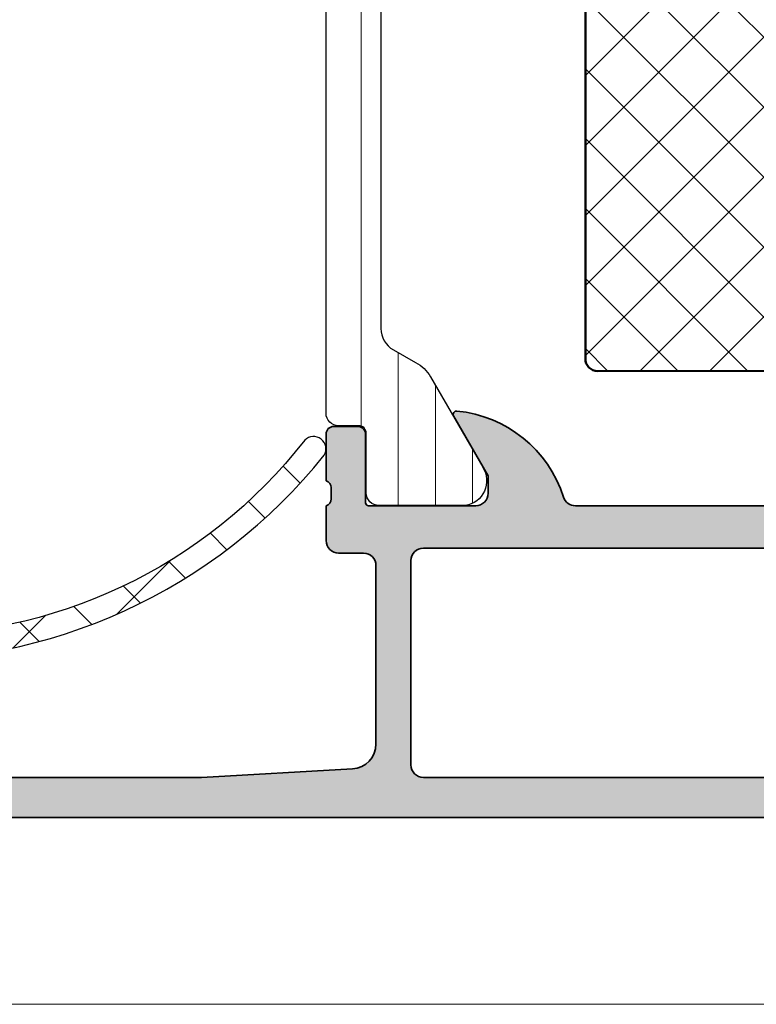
# Model space of a CAD drawing. Header units: millimetres. Extents: x 71658 to 298332, y -154437 to -30421.
# Tile 86 of 155: x 92913 to 92943, y -58691 to -58652. Entities that reach past the tile are written whole.
import ezdxf

# ---------------------------------------------------------------- set-up
doc = ezdxf.new("R2010")
doc.units = ezdxf.units.MM
doc.header["$LTSCALE"] = 500
doc.header["$MEASUREMENT"] = 0
for name, color, linetype, lineweight in [('0S-Profile Aluminium', 254, 'Continuous', 35), ('0S-Profile EPDM', 22, 'Continuous', 25), ('0S-Profile Isolator', 91, 'Continuous', 50), ('0S-Profile PVC-U', 254, 'Continuous', 25), ('0S-Shading Aluminium', 252, 'Continuous', 20), ('0S-Shading EPDM', 25, 'Continuous', 13), ('0S-Shading Isolator', 103, 'Continuous', 25), ('0S-Shading PVC-U', 253, 'Continuous', 13), ('A-13-UKS', 250, 'Continuous', 5), ('SA_Ripplagi', 45, 'Continuous', 9)]:
    doc.layers.add(name, color=color, linetype=linetype, lineweight=lineweight)
pattern_1 = [(135, (0, 0), (-1.403165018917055, -1.403165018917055), []), (225, (0, 0), (1.403165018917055, -1.403165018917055), [])]

# ---------------------------------------------------------------- blocks, each defined once
blk = doc.blocks.new('284157__F6D41D22_E26B_46F6_84E1_A3DCBE9C6D79___BB101E94_1E88_4C2F_8EDD_8A9513299541_')
at = {"layer": '0S-Shading PVC-U'}
h = blk.add_hatch(dxfattribs=at)
h.set_pattern_fill('ANSI31', color=256, scale=0.4680000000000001, angle=45, style=0)
h.set_pattern_definition([(90, (0, 0), (-1.485899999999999, 3e-16), [])])
edge = h.paths.add_edge_path()
edge.add_line((36.80000407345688, 40.38565382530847), (36.80326111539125, 19.61437180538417))
edge.add_ellipse((35.80326070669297, 19.61437259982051), major_axis=(-1.000000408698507, 0), ratio=1, start_angle=119.99988120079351, end_angle=179.9999544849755, ccw=False)
edge.add_line((36.30325911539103, 18.74834580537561), (35.40951016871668, 18.24666697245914))
edge.add_arc((36.11358470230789, 16.92217497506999), 1.499999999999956, 117.9942546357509, 150.0000034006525)
edge.add_line((34.81454655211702, 17.6721748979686), (32.71777861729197, 14.04046580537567))
edge.add_arc((33.559031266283, 13.49983088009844), 0.9999960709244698, 147.2729839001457, 261.8183919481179)
edge.add_line((33.41672061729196, 12.51001280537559), (36.88326211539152, 12.51001280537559))
edge.add_arc((36.88826475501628, 13.01500873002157), 0.5050207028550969, 269.4324295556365, 359.4330345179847)
edge.add_line((37.39326073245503, 13.01001142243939), (37.39292878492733, 15.40996831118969))
edge.add_ellipse((37.69292878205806, 15.41000980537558), major_axis=(-0.3000000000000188, 0), ratio=1, start_angle=-90.00000000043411, end_angle=0.007924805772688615, ccw=False)
edge.add_line((37.69292878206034, 15.71000980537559), (38.50326279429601, 15.71000980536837))
edge.add_arc((38.50326279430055, 16.21000712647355), 0.4999973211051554, 269.9999999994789, 360.0067663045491)
edge.add_line((39.00326011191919, 16.21006617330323), (39.00000306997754, 43.7900775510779))
edge.add_arc((38.50000575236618, 43.79001850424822), 0.4999973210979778, 0.0067663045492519, 90.00000000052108)
edge.add_line((38.50000575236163, 44.29001582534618), (37.68967174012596, 44.29001582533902))
edge.add_ellipse((37.68967174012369, 44.59001582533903), major_axis=(-0.3000000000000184, 0), ratio=1, start_angle=-0.007924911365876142, end_angle=90.00000000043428, ccw=False)
edge.add_line((37.38967174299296, 44.59005732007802), (37.39000368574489, 46.9899476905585))
edge.add_arc((36.89000771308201, 46.99001684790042), 0.4999959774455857, 359.9920750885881, 450.0000000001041)
edge.add_line((36.8900077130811, 47.49001282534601), (33.41346357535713, 47.49001282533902))
edge.add_arc((33.55577422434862, 46.50019475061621), 0.9999960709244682, 98.18160805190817, 212.7270160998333)
edge.add_line((32.71452157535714, 45.95955982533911), (34.81128951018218, 42.32785073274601))
edge.add_arc((36.11032766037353, 43.07785065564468), 1.499999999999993, 209.9999965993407, 242.0057453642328)
edge.add_line((35.40625312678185, 41.75335865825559), (36.3000020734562, 41.25167982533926))
edge.add_ellipse((35.80000366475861, 40.38565303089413), major_axis=(-1.000000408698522, 0), ratio=1, start_angle=180.0000455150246, end_angle=240.0001187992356, ccw=False)
at = {"layer": '0S-Profile PVC-U', "color": 7}
for points in [[(36.8900077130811, 47.49001282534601), (33.41346357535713, 47.49001282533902)], [(37.38967174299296, 44.59005732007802), (37.39000368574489, 46.9899476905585)], [(32.71452157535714, 45.95955982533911), (34.81128951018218, 42.32785073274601)], [(38.50000575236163, 44.29001582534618), (37.68967174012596, 44.29001582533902)], [(39.00326011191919, 16.21006617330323), (39.00000306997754, 43.7900775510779)], [(35.40625312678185, 41.75335865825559), (36.3000020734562, 41.25167982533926)], [(36.80000407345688, 40.38565382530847), (36.80326111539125, 19.61437180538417)], [(36.30325911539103, 18.74834580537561), (35.40951016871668, 18.24666697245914)], [(34.81454655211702, 17.6721748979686), (32.71777861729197, 14.04046580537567)], [(37.39326073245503, 13.01001142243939), (37.39292878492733, 15.40996831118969)], [(37.69292878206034, 15.71000980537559), (38.50326279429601, 15.71000980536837)], [(33.41672061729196, 12.51001280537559), (36.88326211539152, 12.51001280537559)]]:
    blk.add_lwpolyline(points, dxfattribs=at)
for centre, radius, start, end in [((33.55577422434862, 46.50019475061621), 0.9999960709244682, 98.18160805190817, 212.7270160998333), ((36.89000771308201, 46.99001684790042), 0.4999959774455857, 359.9920750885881, 90.00000000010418), ((38.50000575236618, 43.79001850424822), 0.4999973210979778, 0.0067663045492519, 90.00000000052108), ((36.11032766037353, 43.07785065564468), 1.499999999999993, 209.9999965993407, 242.0057453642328), ((36.11358470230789, 16.92217497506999), 1.499999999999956, 117.9942546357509, 150.0000034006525), ((38.50326279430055, 16.21000712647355), 0.4999973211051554, 269.9999999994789, 0.0067663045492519), ((33.559031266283, 13.49983088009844), 0.9999960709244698, 147.2729839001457, 261.8183919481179), ((36.88826475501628, 13.01500873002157), 0.5050207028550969, 269.4324295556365, 359.4330345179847)]:
    blk.add_arc(centre, radius, start, end, dxfattribs=at)
at = {"layer": '0S-Profile PVC-U', "color": 7, "extrusion": (0, 0, -1)}
for centre, radius, start, end in [((-37.68967174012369, 44.59001582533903), 0.3000000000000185, 269.9999999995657, 0.007924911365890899), ((-35.80000366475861, 40.38565303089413), 1.000000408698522, 119.9998812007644, 179.9999544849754), ((-35.80326070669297, 19.61437259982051), 1.000000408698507, 180.0000455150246, 240.0001187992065), ((-37.69292878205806, 15.41000980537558), 0.3000000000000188, 359.9920751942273, 90.00000000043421)]:
    blk.add_arc(centre, radius, start, end, dxfattribs=at)
blk = doc.blocks.new('372200__0DEB1AA4_C21B_4C2D_BD12_6899BE08F14F_')
at = {"layer": '0S-Shading Isolator'}
h = blk.add_hatch(dxfattribs=at)
h.set_pattern_fill('ANSI37', color=256, scale=0.625, angle=90, style=0)
h.set_pattern_definition(pattern_1)
edge = h.paths.add_edge_path()
edge.add_line((28.60001220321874, 36.20000203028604), (28.60001220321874, 18.40000203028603))
edge.add_ellipse((28.10001220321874, 18.40000203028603), major_axis=(-0.4999999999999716, 0), ratio=1, start_angle=90, end_angle=180, ccw=False)
edge.add_line((28.10001220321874, 17.90000203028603), (7.18617520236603, 17.94271330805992))
edge.add_ellipse((7.141251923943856, 18.23679845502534), major_axis=(-0.2974965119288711, 0), ratio=1, start_angle=7.104932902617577, end_angle=98.68513673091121, ccw=False)
edge.add_line((6.846039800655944, 18.20000203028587), (6.842301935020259, 18.40000203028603))
edge.add_arc((6.502166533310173, 18.41674629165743), 0.3405472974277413, 357.1817057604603, 542.8182942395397)
edge.add_line((6.162031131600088, 18.40000203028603), (6.150817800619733, 18.20000203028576))
edge.add_ellipse((5.87729356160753, 18.20018721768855), major_axis=(-0.2735243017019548, 0), ratio=1, start_angle=94.76441621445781, end_angle=179.9612083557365, ccw=False)
edge.add_line((5.900012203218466, 17.92760804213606), (4.735910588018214, 17.94629696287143))
edge.add_arc((4.329286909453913, 16.43977570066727), 1.56043235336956, 74.89528353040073, 78.66815992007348)
edge.add_line((4.635897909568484, 17.96978838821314), (2.498568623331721, 19.19196028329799))
edge.add_arc((-4.614960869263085, 15.88096902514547), 7.846334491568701, 24.95961638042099, 32.20340384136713)
edge.add_line((2.024305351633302, 20.06248896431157), (2.041930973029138, 35.70000203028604))
edge.add_ellipse((3.250099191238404, 35.46642310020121), major_axis=(-1.230540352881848, 0), ratio=1, start_angle=281.72610767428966, end_angle=349.05782642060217, ccw=False)
edge.add_line((3.00001220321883, 36.6712824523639), (5.900012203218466, 36.6551591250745))
edge.add_ellipse((5.906736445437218, 36.38207173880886), major_axis=(-0.2731701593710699, 0), ratio=1, start_angle=180.6146441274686, end_angle=271.41051137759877, ccw=False)
edge.add_line((6.179890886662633, 36.38500213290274), (6.18296594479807, 36.20000203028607))
edge.add_arc((6.500951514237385, 36.19634849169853), 0.3180065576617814, 179.3417212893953, 360.658278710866)
edge.add_line((6.8189370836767, 36.20000203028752), (6.816933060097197, 36.40000203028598))
edge.add_ellipse((7.139254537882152, 36.35868415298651), major_axis=(-0.3249589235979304, 0), ratio=1, start_angle=276.9360187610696, end_angle=352.69518293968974, ccw=False)
edge.add_line((7.100012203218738, 36.68126490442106), (9.100012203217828, 36.65646958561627))
edge.add_line((9.100012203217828, 36.65646958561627), (28.10001220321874, 36.70000203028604))
edge.add_ellipse((28.10001220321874, 36.20000203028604), major_axis=(-0.5, 0), ratio=1, start_angle=180, end_angle=270, ccw=False)
at = {"layer": '0S-Profile Isolator', "color": 7}
for points in [[(3.00001220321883, 36.6712824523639), (5.900012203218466, 36.6551591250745)], [(6.179890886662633, 36.38500213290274), (6.18296594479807, 36.20000203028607)], [(6.8189370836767, 36.20000203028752), (6.816933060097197, 36.40000203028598)], [(7.100012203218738, 36.68126490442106), (9.100012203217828, 36.65646958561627), (28.10001220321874, 36.70000203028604)], [(28.60001220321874, 36.20000203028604), (28.60001220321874, 18.40000203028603)], [(2.024305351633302, 20.06248896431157), (2.041930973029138, 35.70000203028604)], [(4.635897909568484, 17.96978838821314), (2.498568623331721, 19.19196028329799)], [(6.162031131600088, 18.40000203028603), (6.150817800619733, 18.20000203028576)], [(6.846039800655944, 18.20000203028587), (6.842301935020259, 18.40000203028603)], [(5.900012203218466, 17.92760804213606), (4.735910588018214, 17.94629696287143)], [(28.10001220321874, 17.90000203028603), (7.18617520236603, 17.94271330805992)]]:
    blk.add_lwpolyline(points, dxfattribs=at)
at = {"layer": '0S-Profile Isolator', "color": 7, "extrusion": (0, 0, -1)}
for centre, radius, start, end in [((-3.250099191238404, 35.46642310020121), 1.230540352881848, 10.94217357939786, 78.27389232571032), ((-5.906736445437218, 36.38207173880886), 0.2731701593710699, 88.58948862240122, 179.3853558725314), ((-7.139254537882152, 36.35868415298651), 0.3249589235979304, 7.304817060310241, 83.06398123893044), ((-28.10001220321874, 36.20000203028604), 0.5, 90, 180), ((-5.87729356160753, 18.20018721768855), 0.2735243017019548, 180.0387916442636, 265.2355837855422), ((-7.141251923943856, 18.23679845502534), 0.2974965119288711, 261.3148632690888, 352.8950670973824), ((-28.10001220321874, 18.40000203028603), 0.4999999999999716, 180, 270)]:
    blk.add_arc(centre, radius, start, end, dxfattribs=at)
at = {"layer": '0S-Profile Isolator', "color": 7}
for centre, radius, start, end in [((6.500951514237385, 36.19634849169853), 0.3180065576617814, 179.3417212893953, 0.6582787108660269), ((-4.614960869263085, 15.88096902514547), 7.846334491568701, 24.95961638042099, 32.20340384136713), ((6.502166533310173, 18.41674629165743), 0.3405472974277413, 357.1817057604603, 182.8182942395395), ((4.329286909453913, 16.43977570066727), 1.56043235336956, 74.89528353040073, 78.66815992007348)]:
    blk.add_arc(centre, radius, start, end, dxfattribs=at)
blk = doc.blocks.new('345060__2391D3E9_2783_4A77_BB1D_5E7184944C44_')
at = {"layer": '0S-Shading Aluminium'}
h = blk.add_hatch(color=256, dxfattribs=at)
edge = h.paths.add_edge_path()
edge.add_arc((0.6999984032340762, 10.999986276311), 0.4999862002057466, 180, 270.0000000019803)
edge.add_line((0.6999984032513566, 10.50000007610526), (6.500003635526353, 10.50000007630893))
edge.add_ellipse((6.500003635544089, 10.00000371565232), major_axis=(-0.4999963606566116, 0), ratio=1, start_angle=180, end_angle=270.0000000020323, ccw=False)
edge.add_line((6.999999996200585, 10.000003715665), (6.999999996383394, 2.800022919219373))
edge.add_ellipse((5.999980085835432, 2.80002291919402), major_axis=(-1.000019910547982, 0), ratio=1, start_angle=89.99999999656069, end_angle=180, ccw=False)
edge.add_line((5.999980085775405, 1.800003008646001), (2.700012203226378, 1.800003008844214))
edge.add_ellipse((2.699981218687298, 2.799972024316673), major_axis=(-0.999969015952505, 0), ratio=1, start_angle=-0.0017821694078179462, end_angle=90.00177533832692, ccw=False)
edge.add_line((1.700012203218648, 2.800003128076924), (1.700012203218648, 4.500000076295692))
edge.add_line((1.700012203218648, 4.500000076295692), (1.100006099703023, 4.500000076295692))
edge.add_line((1.100006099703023, 4.500000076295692), (0, 3.400001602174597))
edge.add_line((0, 3.400001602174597), (0, 0))
edge.add_line((0, 0), (68.4999983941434, -1.33014e-11))
edge.add_arc((68.4999983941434, 0.4999963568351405), 0.4999963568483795, 270, 360.0004159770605)
edge.add_line((68.99999475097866, 0.4999999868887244), (68.99999475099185, 4.500003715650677))
edge.add_arc((68.49999839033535, 4.500003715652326), 0.4999963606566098, 0, 89.99999998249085)
edge.add_line((68.49999839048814, 5.000000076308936), (67.19995618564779, 5.000000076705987))
edge.add_arc((67.19995618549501, 4.50005084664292), 0.4999492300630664, 89.9999999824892, 180)
edge.add_line((66.70000695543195, 4.500050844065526), (66.70000695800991, 4.000000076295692))
edge.add_line((66.70000695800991, 4.000000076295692), (67.70000695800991, 4.000000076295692))
edge.add_line((67.70000695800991, 4.000000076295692), (67.70000695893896, 2.3000462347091))
edge.add_ellipse((66.69996373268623, 2.30004623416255), major_axis=(-1.000043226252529, 0), ratio=1, start_angle=89.99999998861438, end_angle=180, ccw=False)
edge.add_line((66.6999637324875, 1.300003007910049), (62.69996356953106, 1.300003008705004))
edge.add_ellipse((62.69996356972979, 2.299955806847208), major_axis=(-0.9999527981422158, 0), ratio=1, start_angle=0, end_angle=89.99999998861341, ccw=False)
edge.add_line((61.70001077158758, 2.299955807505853), (61.70001077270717, 4.000000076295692))
edge.add_line((61.70001077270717, 4.000000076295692), (62.70001077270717, 4.000000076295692))
edge.add_line((62.70001077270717, 4.000000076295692), (62.70001077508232, 4.499951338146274))
edge.add_arc((62.19996203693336, 4.499951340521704), 0.5000487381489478, 0, 90.0000000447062)
edge.add_line((62.19996203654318, 5.000000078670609), (59.39997866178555, 5.000000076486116))
edge.add_arc((59.39997866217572, 4.500013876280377), 0.4999862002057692, 90.0000000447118, 180)
edge.add_line((58.89999246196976, 4.500013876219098), (58.89999246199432, 4.29999024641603))
edge.add_arc((59.39997958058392, 4.299990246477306), 0.4999871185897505, 180, 270.0000000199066)
edge.add_line((59.39997958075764, 3.800003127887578), (59.89998972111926, 3.800003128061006))
edge.add_ellipse((59.89998972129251, 3.300000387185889), major_axis=(-0.5000027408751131, 0), ratio=1, start_angle=180, end_angle=270.00000001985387, ccw=False)
edge.add_line((60.39999246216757, 3.300000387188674), (60.3999924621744, 2.099994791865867))
edge.add_ellipse((59.89999610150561, 2.099994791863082), major_axis=(-0.4999963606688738, 0), ratio=1, start_angle=89.99999999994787, end_angle=180, ccw=False)
edge.add_line((59.89999610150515, 1.599998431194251), (43.99999856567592, 1.599998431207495))
edge.add_line((43.99999856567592, 1.599998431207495), (37.94294408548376, 1.946114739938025))
edge.add_ellipse((37.99999317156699, 2.944476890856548), major_axis=(-0.999990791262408, 0), ratio=1, start_angle=0, end_angle=86.7295223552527, ccw=False)
edge.add_line((37.00000238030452, 2.944476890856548), (37.00000238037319, 10.09999855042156))
edge.add_ellipse((37.50000238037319, 10.09999855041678), major_axis=(-0.5000000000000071, 0), ratio=1, start_angle=270, end_angle=360, ccw=False)
edge.add_line((37.50000238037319, 10.59999855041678), (38.50000238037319, 10.59999855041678))
edge.add_arc((38.50000238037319, 11.09999855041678), 0.5000000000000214, 270, 360)
edge.add_line((39.00000238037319, 11.09999855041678), (39.00000238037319, 12.50000007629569))
edge.add_ellipse((39.07883882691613, 12.76752066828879), major_axis=(-0.2788950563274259, 0), ratio=1, start_angle=-1.1645893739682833, end_angle=73.5801235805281, ccw=False)
edge.add_line((38.80000138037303, 12.77318907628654), (38.80000138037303, 13.22678307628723))
edge.add_ellipse((39.07886947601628, 13.23244373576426), major_axis=(-0.2789255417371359, 0), ratio=1, start_angle=-73.57540544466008, end_angle=1.1628700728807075, ccw=False)
edge.add_line((39.00000238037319, 13.4999870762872), (39.00000238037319, 15.37999807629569))
edge.add_arc((38.70000238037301, 15.37999807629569), 0.3000000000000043, 0, 90)
edge.add_line((38.70000238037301, 15.67999807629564), (37.72002806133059, 15.67999807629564))
edge.add_arc((37.72002806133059, 15.37999807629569), 0.2999999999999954, 90, 180)
edge.add_line((37.42002806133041, 15.37999807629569), (37.42002806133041, 12.62000007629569))
edge.add_ellipse((37.30002806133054, 12.62000007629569), major_axis=(-0.1199999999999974, 0), ratio=1, start_angle=90.00172824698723, end_angle=180, ccw=False)
edge.add_line((37.30003168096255, 12.50000007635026), (33.000157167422, 12.49987037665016))
edge.add_ellipse((33.00014208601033, 12.99985749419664), major_axis=(-0.4999871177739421, 0), ratio=1, start_angle=0, end_angle=90.00172824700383, ccw=False)
edge.add_line((32.50015496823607, 12.99985749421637), (32.50015496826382, 13.69986732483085))
edge.add_line((32.50015496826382, 13.69986732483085), (33.88839959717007, 16.1043854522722))
edge.add_arc((33.76454956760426, 16.16228914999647), 0.1367174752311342, 334.9424651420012, 455.5867900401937)
edge.add_arc((34.2380068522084, 11.32210783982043), 5.000000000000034, 95.58679004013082, 162.2389628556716)
edge.add_ellipse((29.00015287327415, 12.99987056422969), major_axis=(-0.5000001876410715, 0), ratio=1, start_angle=90.00000000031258, end_angle=162.2389628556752, ccw=False)
edge.add_line((29.00015287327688, 12.49987037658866), (10.19985013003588, 12.49987037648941))
edge.add_ellipse((10.19985013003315, 12.99986041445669), major_axis=(-0.4999900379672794, 0), ratio=1, start_angle=17.744937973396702, end_angle=90.00000000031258, ccw=False)
edge.add_arc((4.961534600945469, 11.3235726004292), 5.000000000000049, 17.74493797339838, 84.36827486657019)
edge.add_arc((5.438560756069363, 16.16107941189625), 0.1390303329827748, 84.3682748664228, 204.0655308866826)
edge.add_line((5.311614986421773, 16.10438545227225), (6.699859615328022, 13.69986732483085))
edge.add_line((6.699859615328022, 13.69986732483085), (6.699859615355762, 12.99985749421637))
edge.add_ellipse((6.199872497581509, 12.99985749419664), major_axis=(-0.4999871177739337, 0), ratio=1, start_angle=89.9982717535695, end_angle=180, ccw=False)
edge.add_line((6.199857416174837, 12.49987037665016), (1.899981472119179, 12.50000007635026))
edge.add_ellipse((1.89998509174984, 12.62000007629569), major_axis=(-0.1199999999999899, 0), ratio=1, start_angle=0, end_angle=89.99827175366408, ccw=False)
edge.add_line((1.779985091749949, 12.62000007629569), (1.779985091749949, 15.37999807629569))
edge.add_arc((1.479985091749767, 15.37999807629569), 0.300000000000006, 0, 90)
edge.add_line((1.479985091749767, 15.67999807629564), (0.5000107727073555, 15.67999807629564))
edge.add_arc((0.5000107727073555, 15.37999807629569), 0.3000000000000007, 90, 180)
edge.add_line((0.2000107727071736, 15.37999807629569), (0.2000107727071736, 13.4999870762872))
edge.add_ellipse((0.121143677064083, 13.23244373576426), major_axis=(-0.2789255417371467, 0), ratio=1, start_angle=178.8371299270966, end_angle=253.5754054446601, ccw=False)
edge.add_line((0.4000117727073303, 13.22678307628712), (0.4000117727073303, 12.77318907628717))
edge.add_ellipse((0.1211763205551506, 12.76752070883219), major_axis=(-0.2788930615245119, 0), ratio=1, start_angle=106.41987641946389, end_angle=181.1645893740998, ccw=False)
edge.add_line((0.2000122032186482, 12.50000203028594), (0.2000122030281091, 10.99998627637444))
edge = h.paths.add_edge_path()
edge.add_ellipse((8.900012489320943, 10.29999549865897), major_axis=(-0.5, 0), ratio=1, start_angle=270, end_angle=360, ccw=False)
edge.add_line((8.900012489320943, 10.79999549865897), (35.10000848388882, 10.79999549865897))
edge.add_ellipse((35.10000848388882, 10.29999549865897), major_axis=(-0.5, 0), ratio=1, start_angle=180, end_angle=270, ccw=False)
edge.add_line((35.60000848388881, 10.29999549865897), (35.60000848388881, 2.100006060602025))
edge.add_ellipse((35.10000848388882, 2.100006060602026), major_axis=(-0.5, 0), ratio=1, start_angle=90, end_angle=180, ccw=False)
edge.add_line((35.10000848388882, 1.600006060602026), (8.900012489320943, 1.600006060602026))
edge.add_ellipse((8.900012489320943, 2.100006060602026), major_axis=(-0.5, 0), ratio=1, start_angle=0, end_angle=90, ccw=False)
edge.add_line((8.400012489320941, 2.100006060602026), (8.400012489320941, 10.29999549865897))
at = {"layer": '0S-Profile Aluminium', "color": 7}
for points in [[(5.311614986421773, 16.10438545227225), (6.699859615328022, 13.69986732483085), (6.699859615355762, 12.99985749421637)], [(32.50015496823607, 12.99985749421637), (32.50015496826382, 13.69986732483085), (33.88839959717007, 16.1043854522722)], [(1.479985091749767, 15.67999807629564), (0.5000107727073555, 15.67999807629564)], [(38.70000238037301, 15.67999807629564), (37.72002806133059, 15.67999807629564)], [(0.2000107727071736, 15.37999807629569), (0.2000107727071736, 13.4999870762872)], [(1.779985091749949, 12.62000007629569), (1.779985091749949, 15.37999807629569)], [(37.42002806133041, 15.37999807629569), (37.42002806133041, 12.62000007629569)], [(39.00000238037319, 13.4999870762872), (39.00000238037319, 15.37999807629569)], [(0.4000117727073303, 13.22678307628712), (0.4000117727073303, 12.77318907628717)], [(38.80000138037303, 12.77318907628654), (38.80000138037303, 13.22678307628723)], [(0.2000122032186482, 12.50000203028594), (0.2000122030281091, 10.99998627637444)], [(6.199857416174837, 12.49987037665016), (1.899981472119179, 12.50000007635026)], [(29.00015287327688, 12.49987037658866), (10.19985013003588, 12.49987037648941)], [(37.30003168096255, 12.50000007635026), (33.000157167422, 12.49987037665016)], [(39.00000238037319, 11.09999855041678), (39.00000238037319, 12.50000007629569)], [(8.900012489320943, 10.79999549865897), (35.10000848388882, 10.79999549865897)], [(0.6999984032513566, 10.50000007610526), (6.500003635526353, 10.50000007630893)], [(8.400012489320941, 2.100006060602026), (8.400012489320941, 10.29999549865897)], [(35.60000848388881, 10.29999549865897), (35.60000848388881, 2.100006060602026)], [(37.50000238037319, 10.59999855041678), (38.50000238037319, 10.59999855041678)], [(6.999999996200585, 10.000003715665), (6.999999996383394, 2.800022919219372)], [(37.00000238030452, 2.944476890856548), (37.00000238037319, 10.09999855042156)], [(62.19996203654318, 5.000000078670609), (59.39997866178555, 5.000000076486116)], [(68.49999839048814, 5.000000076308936), (67.19995618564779, 5.000000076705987)], [(1.700012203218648, 2.800003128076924), (1.700012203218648, 4.500000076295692), (1.100006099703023, 4.500000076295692), (0, 3.400001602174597), (0, 0), (68.4999983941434, -1.33014e-11)], [(58.89999246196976, 4.500013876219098), (58.89999246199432, 4.29999024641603)], [(61.70001077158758, 2.299955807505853), (61.70001077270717, 4.000000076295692), (62.70001077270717, 4.000000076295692), (62.70001077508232, 4.499951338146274)], [(66.70000695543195, 4.500050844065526), (66.70000695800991, 4.000000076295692), (67.70000695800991, 4.000000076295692), (67.70000695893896, 2.3000462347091)], [(68.99999475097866, 0.4999999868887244), (68.99999475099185, 4.500003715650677)], [(59.39997958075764, 3.800003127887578), (59.89998972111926, 3.800003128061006)], [(60.39999246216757, 3.300000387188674), (60.3999924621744, 2.099994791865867)], [(5.999980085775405, 1.800003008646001), (2.700012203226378, 1.800003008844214)], [(35.10000848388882, 1.600006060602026), (8.900012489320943, 1.600006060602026)], [(59.89999610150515, 1.599998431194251), (43.99999856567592, 1.599998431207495), (37.94294408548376, 1.946114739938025)], [(66.6999637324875, 1.300003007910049), (62.69996356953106, 1.300003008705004)]]:
    blk.add_lwpolyline(points, dxfattribs=at)
for centre, radius, start, end in [((5.438560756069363, 16.16107941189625), 0.1390303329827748, 84.3682748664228, 204.0655308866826), ((4.961534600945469, 11.3235726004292), 5.000000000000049, 17.74493797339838, 84.36827486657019), ((34.2380068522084, 11.32210783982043), 5.000000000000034, 95.58679004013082, 162.2389628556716), ((33.76454956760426, 16.16228914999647), 0.1367174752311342, 334.9424651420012, 95.58679004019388), ((0.5000107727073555, 15.37999807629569), 0.3000000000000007, 90, 180), ((1.479985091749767, 15.37999807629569), 0.300000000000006, 0, 90), ((37.72002806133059, 15.37999807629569), 0.2999999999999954, 90, 180), ((38.70000238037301, 15.37999807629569), 0.3000000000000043, 0, 90), ((38.50000238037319, 11.09999855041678), 0.5000000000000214, 270, 0), ((0.6999984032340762, 10.999986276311), 0.4999862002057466, 180, 270.0000000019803), ((59.39997866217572, 4.500013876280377), 0.4999862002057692, 90.0000000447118, 180), ((62.19996203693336, 4.499951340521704), 0.5000487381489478, 0, 90.0000000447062), ((67.19995618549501, 4.50005084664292), 0.4999492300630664, 89.9999999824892, 180), ((68.49999839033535, 4.500003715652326), 0.4999963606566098, 0, 89.99999998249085), ((59.39997958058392, 4.299990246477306), 0.4999871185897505, 180, 270.0000000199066), ((68.4999983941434, 0.4999963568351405), 0.4999963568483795, 270, 0.0004159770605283)]:
    blk.add_arc(centre, radius, start, end, dxfattribs=at)
at = {"layer": '0S-Profile Aluminium', "color": 7, "extrusion": (0, 0, -1)}
for centre, radius, start, end in [((-0.121143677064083, 13.23244373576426), 0.2789255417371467, 106.4245945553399, 181.1628700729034), ((-39.07886947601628, 13.23244373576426), 0.2789255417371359, 358.8371299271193, 73.57540544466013), ((-0.1211763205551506, 12.76752070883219), 0.2788930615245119, 178.8354106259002, 253.5801235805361), ((-6.199872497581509, 12.99985749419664), 0.4999871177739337, 180, 270.0017282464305), ((-10.19985013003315, 12.99986041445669), 0.4999900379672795, 269.9999999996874, 342.2550620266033), ((-29.00015287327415, 12.99987056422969), 0.5000001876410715, 197.7610371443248, 269.9999999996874), ((-33.00014208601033, 12.99985749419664), 0.4999871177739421, 269.9982717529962, 0), ((-39.07883882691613, 12.76752066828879), 0.2788950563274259, 286.4198764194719, 1.16458937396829), ((-1.89998509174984, 12.62000007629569), 0.1199999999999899, 270.0017282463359, 0), ((-37.30002806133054, 12.62000007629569), 0.1199999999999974, 180, 269.9982717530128), ((-8.900012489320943, 10.29999549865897), 0.5, 0, 90), ((-35.10000848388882, 10.29999549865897), 0.5, 90, 180), ((-6.500003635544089, 10.00000371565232), 0.4999963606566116, 89.99999999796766, 180), ((-37.50000238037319, 10.09999855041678), 0.5000000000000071, 0, 90), ((-59.89998972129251, 3.300000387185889), 0.5000027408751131, 89.99999998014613, 180), ((-2.699981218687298, 2.799972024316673), 0.999969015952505, 269.9982246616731, 0.0017821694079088), ((-5.999980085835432, 2.80002291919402), 1.000019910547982, 180, 270.0000000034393), ((-37.99999317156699, 2.944476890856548), 0.999990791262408, 273.2704776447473, 0), ((-8.900012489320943, 2.100006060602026), 0.5, 270, 0), ((-35.10000848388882, 2.100006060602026), 0.5, 180, 270), ((-59.89999610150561, 2.099994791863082), 0.4999963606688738, 180, 270.0000000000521), ((-62.69996356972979, 2.299955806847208), 0.9999527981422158, 270.0000000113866, 0), ((-66.69996373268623, 2.30004623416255), 1.000043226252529, 180, 270.0000000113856)]:
    blk.add_arc(centre, radius, start, end, dxfattribs=at)
blk = doc.blocks.new('372200__0D2AF6D2_00B8_4202_8837_B39E18987352_')
at = {"layer": '0S-Profile Aluminium', "color": 7}
blk.add_blockref('345060__2391D3E9_2783_4A77_BB1D_5E7184944C44_', (0, 0), dxfattribs=at)
at = {"layer": '0S-Profile Isolator', "color": 7}
blk.add_blockref('372200__0DEB1AA4_C21B_4C2D_BD12_6899BE08F14F_', (0, 0), dxfattribs=at)
at = {"layer": '0S-Profile PVC-U', "color": 7}
blk.add_blockref('284157__F6D41D22_E26B_46F6_84E1_A3DCBE9C6D79___BB101E94_1E88_4C2F_8EDD_8A9513299541_', (0, 0), dxfattribs=at)
blk = doc.blocks.new('284351__A89DEB10_2D6E_4E33_BDE8_8AF3A567A1C1_')
at = {"layer": '0S-Shading EPDM'}
h = blk.add_hatch(dxfattribs=at)
h.set_pattern_fill('ANSI37', color=256, scale=0.625, angle=90, style=0)
h.set_pattern_definition(pattern_1)
edge = h.paths.add_edge_path()
edge.add_line((6.199962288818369, 1.299987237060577), (6.199962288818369, 1.123706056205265e-05))
edge.add_arc((6.699962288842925, 1.12370605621e-05), 0.5000000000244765, 180, 360)
edge.add_line((7.199962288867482, 1.12370605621e-05), (9.299965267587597, 8.4285791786e-06))
edge.add_ellipse((9.299965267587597, -0.3000000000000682), major_axis=(-0.3000084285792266, 0), ratio=1, start_angle=180, end_angle=270, ccw=False)
edge.add_line((9.599973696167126, -0.3000000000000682), (9.599973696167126, -0.8000076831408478))
edge.add_arc((10.09979059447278, -0.8000076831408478), 0.4998168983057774, 180, 269.9950213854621)
edge.add_line((10.09974716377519, -1.299824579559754), (11.95669132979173, -1.299824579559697))
edge.add_ellipse((12.72616683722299, -23.36255503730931), major_axis=(-22.07614476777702, 0), ratio=1, start_angle=218.8187455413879, end_angle=271.9974787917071, ccw=False)
edge.add_ellipse((29.49341543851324, -9.773935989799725), major_axis=(-0.4999939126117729, 0), ratio=1, start_angle=44.99861945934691, end_angle=210.0011404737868, ccw=False)
edge.add_arc((13.15268284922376, -22.56197735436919), 20.25355707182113, 37.87505368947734, 91.60488280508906)
edge.add_line((12.58544499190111, -2.316365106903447), (9.600093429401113, -2.300007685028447))
edge.add_line((9.600093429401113, -2.300007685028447), (8.200809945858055, -1.206086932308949))
edge.add_arc((7.892860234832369, -1.599999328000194), 0.5000000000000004, 51.98269699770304, 90)
edge.add_line((7.892860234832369, -1.099999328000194), (6.678354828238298, -1.099999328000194))
edge.add_arc((6.678354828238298, -1.59999932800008), 0.4999999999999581, 90, 150.0000000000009)
edge.add_line((6.245342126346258, -1.349999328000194), (6.129872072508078, -1.549999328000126))
edge.add_ellipse((5.696859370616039, -1.299999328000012), major_axis=(-0.5000000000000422, 0), ratio=1, start_angle=90, end_angle=149.9999999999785, ccw=False)
edge.add_line((5.696859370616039, -1.799999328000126), (3.459849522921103, -1.799999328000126))
edge.add_ellipse((3.459849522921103, -1.299999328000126), major_axis=(-0.4999999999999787, 0), ratio=1, start_angle=30.00000000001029, end_angle=90, ccw=False)
edge.add_line((3.026836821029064, -1.549999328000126), (2.911366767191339, -1.349999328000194))
edge.add_arc((2.478354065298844, -1.599999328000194), 0.5000000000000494, 29.99999999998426, 90)
edge.add_line((2.478354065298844, -1.099999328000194), (1.480853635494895, -1.099999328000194))
edge.add_arc((1.480853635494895, -1.595897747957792), 0.4958984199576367, 90, 130.6411808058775)
edge.add_line((1.157865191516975, -1.219608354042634), (0.1316338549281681, -2.100475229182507))
edge.add_ellipse((-2.476076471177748, 0.9375707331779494), major_axis=(-4.003732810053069, 0), ratio=1, start_angle=89.38113086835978, end_angle=130.6411808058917, ccw=False)
edge.add_arc((-2.540923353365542, -5.065811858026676), 2.000000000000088, 89.38113086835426, 116.6547912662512)
edge.add_line((-3.43815125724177, -3.278360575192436), (-3.710891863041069, -3.415265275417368))
edge.add_ellipse((-3.464703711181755, -3.10000076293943), major_axis=(-0.4000003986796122, 0), ratio=1, start_angle=-78.98943755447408, end_angle=52.01393772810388, ccw=False)
edge.add_line((-3.541099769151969, -2.707363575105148), (-2.103007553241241, -2.427761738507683))
edge.add_arc((-2.484711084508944, -0.4645240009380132), 1.999999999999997, 281.0024964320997, 355.0047506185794)
edge.add_line((-0.4923072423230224, -0.6386702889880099), (-0.3985256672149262, 0.4342826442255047))
edge.add_ellipse((4.0603308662e-06, 0.3999974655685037), major_axis=(-0.4000017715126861, 0), ratio=1, start_angle=270.0005815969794, end_angle=355.08299850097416, ccw=False)
edge.add_line((0, 0.7999992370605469), (0, 0))
edge.add_line((0, 0), (1.999981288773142, 1.12370605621e-05))
edge.add_arc((2.499981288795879, 1.12370605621e-05), 0.5000000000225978, 180, 360)
edge.add_line((2.999981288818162, 1.12370605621e-05), (2.999981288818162, 1.299987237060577))
edge.add_arc((2.699981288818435, 1.299987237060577), 0.2999999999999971, 0, 90)
edge.add_line((2.699981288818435, 1.599987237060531), (2.599956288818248, 1.599987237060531))
edge.add_ellipse((2.599984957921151, 1.900002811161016), major_axis=(-0.3000155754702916, 0), ratio=1, start_angle=-44.996591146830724, end_angle=89.99452488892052, ccw=False)
edge.add_line((2.387829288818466, 2.112133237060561), (3.428391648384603, 3.153428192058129))
edge.add_ellipse((3.782069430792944, 2.799999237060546), major_axis=(-0.5000000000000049, 0), ratio=1, start_angle=270, end_angle=315.0201621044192, ccw=False)
edge.add_line((3.782069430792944, 3.299999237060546), (5.418117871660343, 3.299999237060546))
edge.add_ellipse((5.418117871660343, 2.799999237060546), major_axis=(-0.5, 0), ratio=1, start_angle=224.9723007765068, end_angle=270, ccw=False)
edge.add_line((5.771842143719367, 3.153381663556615), (6.812084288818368, 2.112133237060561))
edge.add_ellipse((6.599956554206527, 1.899991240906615), major_axis=(-0.3000040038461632, 0), ratio=1, start_angle=89.9999493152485, end_angle=225.0019259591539, ccw=False)
edge.add_line((6.599956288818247, 1.599987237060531), (6.499962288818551, 1.599987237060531))
edge.add_arc((6.499962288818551, 1.299987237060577), 0.3000000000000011, 90, 180)
edge = h.paths.add_edge_path()
edge.add_line((5.399975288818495, 0.2999872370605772), (5.399975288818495, 1.599987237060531))
edge.add_arc((4.899993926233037, 1.600005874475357), 0.4999813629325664, 359.9978642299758, 450.002135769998)
edge.add_line((4.899975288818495, 2.099987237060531), (4.299968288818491, 2.099987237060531))
edge.add_arc((4.299949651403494, 1.600005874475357), 0.4999813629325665, 89.9978642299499, 180.0021357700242)
edge.add_line((3.799968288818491, 1.599987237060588), (3.799968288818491, 0.2999872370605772))
edge.add_arc((4.299958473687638, 0.2999774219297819), 0.4999901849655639, 179.9988752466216, 270.0011247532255)
edge.add_line((4.299968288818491, -0.2000127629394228), (4.899975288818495, -0.2000127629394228))
edge.add_arc((4.899985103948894, 0.2999774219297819), 0.4999901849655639, 269.9988752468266, 360.0011247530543)
at = {"layer": '0S-Profile Aluminium', "color": 7}
for points in [[(4.899975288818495, 2.099987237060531), (4.299968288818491, 2.099987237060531)], [(3.799968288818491, 1.599987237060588), (3.799968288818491, 0.2999872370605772)], [(5.399975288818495, 0.2999872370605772), (5.399975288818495, 1.599987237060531)], [(4.299968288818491, -0.2000127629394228), (4.899975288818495, -0.2000127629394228)]]:
    blk.add_lwpolyline(points, dxfattribs=at)
for centre, radius, start, end in [((4.299949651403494, 1.600005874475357), 0.4999813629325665, 89.9978642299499, 180.0021357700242), ((4.899993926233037, 1.600005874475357), 0.4999813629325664, 359.9978642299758, 90.00213576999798), ((4.299958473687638, 0.2999774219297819), 0.4999901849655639, 179.9988752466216, 270.0011247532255), ((4.899985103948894, 0.2999774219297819), 0.4999901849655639, 269.9988752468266, 0.0011247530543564)]:
    blk.add_arc(centre, radius, start, end, dxfattribs=at)
at = {"layer": '0S-Profile EPDM', "color": 7}
for points in [[(3.782069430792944, 3.299999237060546), (5.418117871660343, 3.299999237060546)], [(2.387829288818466, 2.112133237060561), (3.428391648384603, 3.153428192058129)], [(5.771842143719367, 3.153381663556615), (6.812084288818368, 2.112133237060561)], [(2.699981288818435, 1.599987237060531), (2.599956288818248, 1.599987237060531)], [(6.599956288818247, 1.599987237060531), (6.499962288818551, 1.599987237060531)], [(2.999981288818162, 1.12370605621e-05), (2.999981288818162, 1.299987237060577)], [(6.199962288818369, 1.299987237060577), (6.199962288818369, 1.12370605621e-05)], [(0, 0.7999992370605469), (0, 0), (1.999981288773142, 1.12370605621e-05)], [(-0.4923072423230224, -0.6386702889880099), (-0.3985256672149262, 0.4342826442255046)], [(7.199962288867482, 1.12370605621e-05), (9.299965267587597, 8.4285791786e-06)], [(9.599973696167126, -0.3000000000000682), (9.599973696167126, -0.8000076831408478)], [(2.478354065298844, -1.099999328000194), (1.480853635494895, -1.099999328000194)], [(7.892860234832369, -1.099999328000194), (6.678354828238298, -1.099999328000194)], [(1.157865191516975, -1.219608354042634), (0.1316338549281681, -2.100475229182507)], [(3.026836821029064, -1.549999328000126), (2.911366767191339, -1.349999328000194)], [(6.245342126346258, -1.349999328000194), (6.129872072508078, -1.549999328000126)], [(12.58544499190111, -2.316365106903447), (9.600093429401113, -2.300007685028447), (8.200809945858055, -1.206086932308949)], [(10.09974716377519, -1.299824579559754), (11.95669132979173, -1.299824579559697)], [(5.696859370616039, -1.799999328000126), (3.459849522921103, -1.799999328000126)], [(-3.541099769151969, -2.707363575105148), (-2.103007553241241, -2.427761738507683)], [(-3.43815125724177, -3.278360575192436), (-3.710891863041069, -3.415265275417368)]]:
    blk.add_lwpolyline(points, dxfattribs=at)
at = {"layer": '0S-Profile EPDM', "color": 7, "extrusion": (0, 0, -1)}
for centre, radius, start, end in [((-3.782069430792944, 2.799999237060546), 0.5000000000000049, 44.97983789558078, 90), ((-5.418117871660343, 2.799999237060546), 0.5, 90, 135.0276992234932), ((-2.599984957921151, 1.900002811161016), 0.3000155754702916, 270.0054751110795, 44.99659114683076), ((-6.599956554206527, 1.899991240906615), 0.3000040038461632, 134.9980740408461, 270.0000506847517), ((-4.0603308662e-06, 0.3999974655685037), 0.4000017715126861, 4.917001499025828, 89.99941840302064), ((-9.299965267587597, -0.3000000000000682), 0.3000084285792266, 90, 180), ((-12.72616683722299, -23.36255503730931), 22.07614476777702, 88.00252120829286, 141.1812544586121), ((-3.459849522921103, -1.299999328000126), 0.4999999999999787, 270, 329.9999999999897), ((-5.696859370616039, -1.299999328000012), 0.5000000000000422, 210.0000000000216, 270), ((2.476076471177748, 0.9375707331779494), 4.003732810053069, 229.3588191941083, 270.6188691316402), ((3.464703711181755, -3.10000076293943), 0.4000003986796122, 307.9860622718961, 78.98943755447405), ((-29.49341543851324, -9.773935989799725), 0.4999939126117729, 149.9988595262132, 315.0013805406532)]:
    blk.add_arc(centre, radius, start, end, dxfattribs=at)
at = {"layer": '0S-Profile EPDM', "color": 7}
for centre, radius, start, end in [((2.699981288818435, 1.299987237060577), 0.2999999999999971, 0, 90), ((6.499962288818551, 1.299987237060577), 0.3000000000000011, 90, 180), ((2.499981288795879, 1.12370605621e-05), 0.5000000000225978, 180, 0), ((6.699962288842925, 1.12370605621e-05), 0.5000000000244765, 180, 0), ((-2.484711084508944, -0.4645240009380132), 1.999999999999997, 281.0024964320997, 355.0047506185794), ((1.480853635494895, -1.595897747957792), 0.4958984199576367, 90, 130.6411808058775), ((2.478354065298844, -1.599999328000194), 0.5000000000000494, 29.99999999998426, 90), ((6.678354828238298, -1.59999932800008), 0.4999999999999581, 90, 150.0000000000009), ((7.892860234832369, -1.599999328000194), 0.5000000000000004, 51.98269699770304, 90), ((10.09979059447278, -0.8000076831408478), 0.4998168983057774, 180, 269.9950213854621), ((13.15268284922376, -22.56197735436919), 20.25355707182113, 37.87505368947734, 91.60488280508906), ((-2.540923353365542, -5.065811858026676), 2.000000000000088, 89.38113086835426, 116.6547912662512)]:
    blk.add_arc(centre, radius, start, end, dxfattribs=at)
blk = doc.blocks.new('284351__BBB54856_F892_4ABA_B591_5242F5318001_')
at = {"layer": '0S-Shading Isolator'}
h = blk.add_hatch(dxfattribs=at)
h.set_pattern_fill('ANSI37', color=256, scale=0.48, angle=90, style=0)
h.set_pattern_definition([(135, (0, 0), (-1.077630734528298, -1.077630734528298), []), (225, (0, 0), (1.077630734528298, -1.077630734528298), [])])
edge = h.paths.add_edge_path()
edge.add_line((7.986465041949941, -2.596474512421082), (8.213721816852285, -3.203530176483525))
edge.add_arc((8.600091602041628, -3.100001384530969), 0.3999997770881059, 195.0001826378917, 330.0002013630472)
edge.add_line((8.946502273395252, -3.300000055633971), (9.589112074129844, -2.316809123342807))
edge.add_line((9.589112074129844, -2.316809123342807), (8.188491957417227, -1.221843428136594))
edge.add_arc((7.892860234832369, -1.599999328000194), 0.4799999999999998, 51.98269699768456, 90)
edge.add_line((7.892860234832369, -1.119999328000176), (6.678354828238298, -1.119999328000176))
edge.add_arc((6.678354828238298, -1.59999932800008), 0.4799999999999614, 90, 150.0000000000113)
edge.add_line((6.262662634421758, -1.359999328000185), (6.147192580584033, -1.559999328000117))
edge.add_ellipse((5.696859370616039, -1.299999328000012), major_axis=(-0.5200000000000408, 0), ratio=1, start_angle=90, end_angle=149.9999999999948, ccw=False)
edge.add_line((5.696859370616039, -1.819999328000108), (3.459849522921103, -1.819999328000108))
edge.add_ellipse((3.459849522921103, -1.299999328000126), major_axis=(-0.519999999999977, 0), ratio=1, start_angle=30.000000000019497, end_angle=90, ccw=False)
edge.add_line((3.009516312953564, -1.559999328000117), (2.894046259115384, -1.359999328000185))
edge.add_arc((2.478354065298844, -1.599999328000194), 0.4800000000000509, 30.00000000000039, 90)
edge.add_line((2.478354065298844, -1.119999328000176), (1.480853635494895, -1.119999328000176))
edge.add_arc((1.480853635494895, -1.595897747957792), 0.4758984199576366, 90, 130.641180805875)
edge.add_line((1.170891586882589, -1.234784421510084), (0.1446602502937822, -2.115651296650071))
edge.add_ellipse((-2.476076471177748, 0.9375707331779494), major_axis=(-4.023732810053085, 0), ratio=1, start_angle=89.38113086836, end_angle=130.6411808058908, ccw=False)
edge.add_arc((-2.540923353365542, -5.065811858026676), 1.980000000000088, 89.38113086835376, 116.6547912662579)
edge.add_line((-3.429178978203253, -3.296235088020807), (-3.692825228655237, -3.428574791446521))
edge.add_arc((-3.464703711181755, -3.10000076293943), 0.4000003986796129, 235.2286267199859, 270.0808945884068)
edge.add_line((-3.464138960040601, -3.500000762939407), (-0.7923544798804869, -3.500001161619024))
edge.add_arc((-0.792284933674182, -0.5000291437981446), 2.999972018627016, 269.9986717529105, 319.6801779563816)
edge.add_ellipse((1.800001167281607, -2.699998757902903), major_axis=(-0.4000005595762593, 0), ratio=1, start_angle=180, end_angle=319.6792123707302, ccw=False)
edge.add_line((2.200001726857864, -2.699998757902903), (2.200001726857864, -3.099990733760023))
edge.add_arc((2.600050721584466, -3.099987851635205), 0.4000489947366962, 180.0004127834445, 345.0002652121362)
edge.add_line((2.986468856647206, -3.203526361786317), (3.213721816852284, -2.596474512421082))
edge.add_ellipse((3.600093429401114, -2.699999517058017), major_axis=(-0.4000005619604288, 0), ratio=1, start_angle=194.9995908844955, end_angle=345.00040911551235, ccw=False)
edge.add_line((3.986465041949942, -2.596474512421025), (4.213721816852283, -3.203526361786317))
edge.add_arc((4.600093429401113, -3.10000135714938), 0.4000005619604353, 194.9995908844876, 345.0004091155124)
edge.add_line((4.986465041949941, -3.203526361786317), (5.213721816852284, -2.596474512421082))
edge.add_ellipse((5.600093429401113, -2.700001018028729), major_axis=(-0.400000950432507, 0), ratio=1, start_angle=194.9997985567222, end_angle=345.0002014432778, ccw=False)
edge.add_line((5.986465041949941, -2.596474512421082), (6.213721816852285, -3.203526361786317))
edge.add_arc((6.600093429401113, -3.099999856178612), 0.4000009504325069, 194.9997985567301, 345.0002014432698)
edge.add_line((6.986465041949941, -3.203526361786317), (7.213721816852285, -2.596474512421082))
edge.add_ellipse((7.600093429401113, -2.700001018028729), major_axis=(-0.4000009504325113, 0), ratio=1, start_angle=194.9997985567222, end_angle=345.0002014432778, ccw=False)
at = {"layer": '0S-Profile Isolator', "color": 7}
for points in [[(2.478354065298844, -1.119999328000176), (1.480853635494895, -1.119999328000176)], [(7.892860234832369, -1.119999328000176), (6.678354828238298, -1.119999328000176)], [(1.170891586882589, -1.234784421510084), (0.1446602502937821, -2.115651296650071)], [(3.009516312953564, -1.559999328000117), (2.894046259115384, -1.359999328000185)], [(6.262662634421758, -1.359999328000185), (6.147192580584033, -1.559999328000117)], [(8.946502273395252, -3.300000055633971), (9.589112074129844, -2.316809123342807), (8.188491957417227, -1.221843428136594)], [(5.696859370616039, -1.819999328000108), (3.459849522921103, -1.819999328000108)], [(2.200001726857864, -2.699998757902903), (2.200001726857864, -3.099990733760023)], [(2.986468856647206, -3.203526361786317), (3.213721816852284, -2.596474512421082)], [(3.986465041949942, -2.596474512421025), (4.213721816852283, -3.203526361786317)], [(4.986465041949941, -3.203526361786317), (5.213721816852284, -2.596474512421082)], [(5.986465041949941, -2.596474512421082), (6.213721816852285, -3.203526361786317)], [(6.986465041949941, -3.203526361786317), (7.213721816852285, -2.596474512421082)], [(7.986465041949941, -2.596474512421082), (8.213721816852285, -3.203530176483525)], [(-3.429178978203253, -3.296235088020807), (-3.692825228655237, -3.428574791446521)], [(-3.464138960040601, -3.500000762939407), (-0.7923544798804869, -3.500001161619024)]]:
    blk.add_lwpolyline(points, dxfattribs=at)
for centre, radius, start, end in [((1.480853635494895, -1.595897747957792), 0.4758984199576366, 90, 130.641180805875), ((2.478354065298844, -1.599999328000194), 0.4800000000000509, 30.00000000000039, 90), ((6.678354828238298, -1.59999932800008), 0.4799999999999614, 90, 150.0000000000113), ((7.892860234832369, -1.599999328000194), 0.4799999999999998, 51.98269699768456, 90), ((-0.792284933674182, -0.5000291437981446), 2.999972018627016, 269.9986717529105, 319.6801779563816), ((-2.540923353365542, -5.065811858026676), 1.980000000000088, 89.38113086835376, 116.6547912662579), ((2.600050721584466, -3.099987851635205), 0.4000489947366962, 180.0004127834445, 345.0002652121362), ((-3.464703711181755, -3.10000076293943), 0.4000003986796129, 235.2286267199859, 270.0808945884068), ((4.600093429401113, -3.10000135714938), 0.4000005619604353, 194.9995908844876, 345.0004091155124), ((6.600093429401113, -3.099999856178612), 0.4000009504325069, 194.9997985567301, 345.0002014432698), ((8.600091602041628, -3.100001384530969), 0.3999997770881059, 195.0001826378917, 330.0002013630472)]:
    blk.add_arc(centre, radius, start, end, dxfattribs=at)
at = {"layer": '0S-Profile Isolator', "color": 7, "extrusion": (0, 0, -1)}
for centre, radius, start, end in [((-3.459849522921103, -1.299999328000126), 0.519999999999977, 270, 329.9999999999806), ((-5.696859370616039, -1.299999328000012), 0.5200000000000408, 210.0000000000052, 270), ((2.476076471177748, 0.9375707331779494), 4.023732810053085, 229.3588191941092, 270.61886913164), ((-1.800001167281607, -2.699998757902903), 0.4000005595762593, 40.32078762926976, 180), ((-3.600093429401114, -2.699999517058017), 0.4000005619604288, 14.99959088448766, 165.0004091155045), ((-5.600093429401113, -2.700001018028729), 0.400000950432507, 14.99979855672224, 165.0002014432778), ((-7.600093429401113, -2.700001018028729), 0.4000009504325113, 14.99979855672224, 165.0002014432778)]:
    blk.add_arc(centre, radius, start, end, dxfattribs=at)
blk = doc.blocks.new('284351__1DA05FCA_74AC_4098_A1E0_2ADDCBBCEDB7_')
at = {"layer": '0S-Profile EPDM', "color": 7}
blk.add_blockref('284351__A89DEB10_2D6E_4E33_BDE8_8AF3A567A1C1_', (0, 0), dxfattribs=at)
at = {"layer": '0S-Profile Isolator', "color": 7}
blk.add_blockref('284351__BBB54856_F892_4ABA_B591_5242F5318001_', (0, 0), dxfattribs=at)
blk = doc.blocks.new('lükanduksed')
at = {"layer": 'A-13-UKS', "extrusion": (0, 0, -1)}
blk.add_blockref('372200__0D2AF6D2_00B8_4202_8837_B39E18987352_', (-92964.28880329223, -58683.59207830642), dxfattribs=at)
at = {"layer": 'A-13-UKS', "extrusion": (0, 0, -1), "rotation": 180}
blk.add_blockref('284351__1DA05FCA_74AC_4098_A1E0_2ADDCBBCEDB7_', (-92895.28880329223, -58678.59207830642), dxfattribs=at)

msp = doc.modelspace()

# ---------------------------------------------------------------- linework, layer by layer
at = {"layer": 'SA_Ripplagi', "color": 18, "true_color": 0x000000}
msp.add_lwpolyline([(95576.4004254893, -53140.99671087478), (95493.06101707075, -53140.99671087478), (95767.06101707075, -53140.99671087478), (95772.06101707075, -53140.99671087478), (95488.06101707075, -53140.99671087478), (95556.67900099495, -53140.99671087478), (93114.67900099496, -53140.99671087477), (93114.67900099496, -53140.99671087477), (89938.06101707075, -53140.99671087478), (89938.06101707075, -58691.09207830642), (95440.67900099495, -58691.09207830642), (95440.67900099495, -58568.63358221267), (95840.67900099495, -58568.6335828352), (95840.67900099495, -58691.09207830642), (98674.45655653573, -58691.09207830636), (98674.45655653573, -53140.99671087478), (95840.67900099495, -53140.99671087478)], dxfattribs=at)

# ---------------------------------------------------------------- block references
at = {"layer": 'A-13-UKS'}
msp.add_blockref('lükanduksed', (0, 0), dxfattribs=at)

doc.saveas('drawing.dxf')
